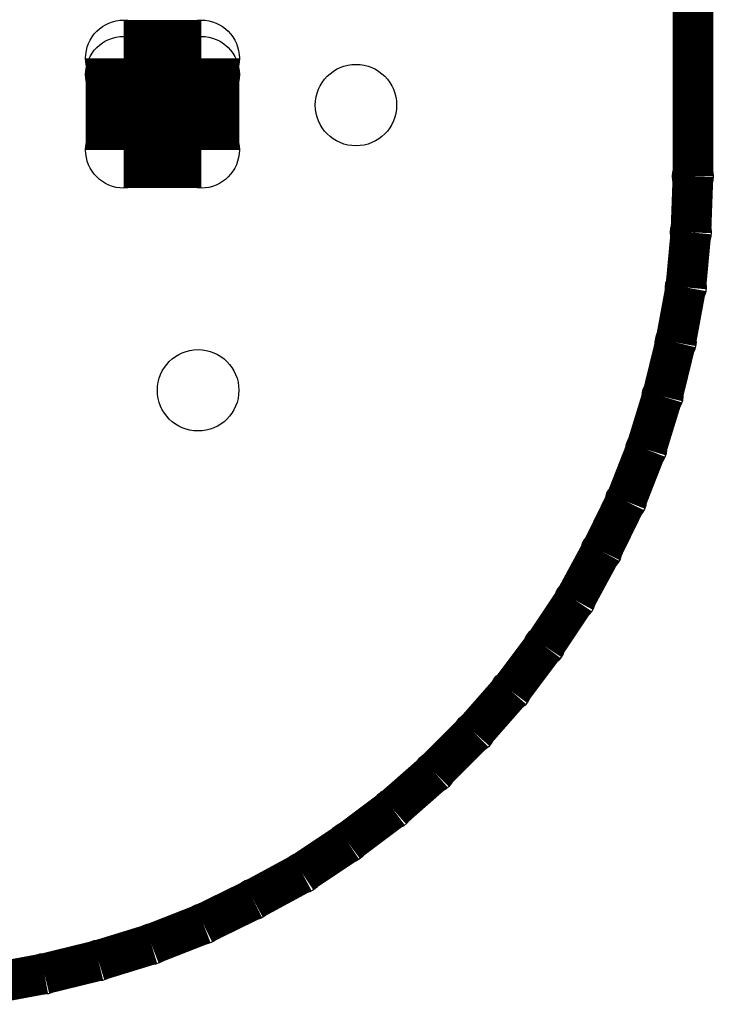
# Model space of a CAD drawing. Extents: x 0 to 23.9, y 0 to 20.7.
# Tile 106 of 127: x 20.7 to 22.4, y 2.2 to 4.7. Entities that reach past the tile are written whole.
import ezdxf

# ---------------------------------------------------------------- set-up
doc = ezdxf.new("R2010")
doc.units = 0
doc.layers.get('0').update_dxf_attribs({"linetype": 'CONTINUOUS'})
for name, color, linetype in [('SEEEDSTUDIOXIAORP2040V1_22_GTO', 10, 'CONTINUOUS'), ('SEEEDSTUDIOXIAORP2040V1_22_GTS', 9, 'CONTINUOUS'), ('SEEEDSTUDIOXIAORP2040V1_22_TXT', 12, 'CONTINUOUS')]:
    doc.layers.add(name, color=color, linetype=linetype)

# ---------------------------------------------------------------- blocks, each defined once
blk = doc.blocks.new('ROUND_1')
blk.add_circle((0, 0), 0.0508)
blk = doc.blocks.new('ROUND_306')
blk.add_circle((0, 0), 0.0953)
blk = doc.blocks.new('ROUND_300')
blk.add_circle((0, 0), 0.1016)

msp = doc.modelspace()

# ---------------------------------------------------------------- linework, layer by layer
at = {"layer": 'SEEEDSTUDIOXIAORP2040V1_22_GTO', "const_width": 0.1016}
for points in [[(22.38756, 4.2926), (22.38756, 18.0086)], [(22.38248, 4.1529), (22.38756, 4.2926)], [(22.36978, 4.01574), (22.38248, 4.1529)], [(22.34438, 3.87858), (22.36978, 4.01574)], [(22.31136, 3.74396), (22.34438, 3.87858)], [(22.27072, 3.61188), (22.31136, 3.74396)], [(22.21992, 3.48234), (22.27072, 3.61188)], [(22.15896, 3.35788), (22.21992, 3.48234)], [(22.09292, 3.23596), (22.15896, 3.35788)], [(22.01672, 3.12166), (22.09292, 3.23596)], [(21.9329, 3.0099), (22.01672, 3.12166)], [(21.84146, 2.90576), (21.9329, 3.0099)], [(21.7424, 2.8067), (21.84146, 2.90576)], [(21.63826, 2.71526), (21.7424, 2.8067)], [(21.5265, 2.63144), (21.63826, 2.71526)], [(21.4122, 2.55524), (21.5265, 2.63144)], [(21.29028, 2.4892), (21.4122, 2.55524)], [(21.16582, 2.42824), (21.29028, 2.4892)], [(21.03628, 2.37744), (21.16582, 2.42824)], [(20.9042, 2.3368), (21.03628, 2.37744)], [(20.76958, 2.30378), (20.9042, 2.3368)], [(20.63242, 2.27838), (20.76958, 2.30378)]]:
    msp.add_lwpolyline(points, dxfattribs=at)
at = {"layer": 'SEEEDSTUDIOXIAORP2040V1_22_GTS'}
for points, const_width in [([(22.38756, 4.2926), (22.38756, 18.0086)], 0.1016), ([(20.9677, 4.35864), (20.9677, 4.58724)], 0.1905), ([(20.9677, 4.58724), (21.16074, 4.58724)], 0.1905), ([(21.16074, 4.58724), (21.16074, 4.35864)], 0.1905), ([(21.16074, 4.5466), (20.9677, 4.5466)], 0.1905), ([(20.9677, 4.35864), (21.16074, 4.35864)], 0.1905), ([(22.38248, 4.1529), (22.38756, 4.2926)], 0.1016), ([(22.36978, 4.01574), (22.38248, 4.1529)], 0.1016), ([(22.34438, 3.87858), (22.36978, 4.01574)], 0.1016), ([(22.31136, 3.74396), (22.34438, 3.87858)], 0.1016), ([(22.27072, 3.61188), (22.31136, 3.74396)], 0.1016), ([(22.21992, 3.48234), (22.27072, 3.61188)], 0.1016), ([(22.15896, 3.35788), (22.21992, 3.48234)], 0.1016), ([(22.09292, 3.23596), (22.15896, 3.35788)], 0.1016), ([(22.01672, 3.12166), (22.09292, 3.23596)], 0.1016), ([(21.9329, 3.0099), (22.01672, 3.12166)], 0.1016), ([(21.84146, 2.90576), (21.9329, 3.0099)], 0.1016), ([(21.7424, 2.8067), (21.84146, 2.90576)], 0.1016), ([(21.63826, 2.71526), (21.7424, 2.8067)], 0.1016), ([(21.5265, 2.63144), (21.63826, 2.71526)], 0.1016), ([(21.4122, 2.55524), (21.5265, 2.63144)], 0.1016), ([(21.29028, 2.4892), (21.4122, 2.55524)], 0.1016), ([(21.16582, 2.42824), (21.29028, 2.4892)], 0.1016), ([(21.03628, 2.37744), (21.16582, 2.42824)], 0.1016), ([(20.9042, 2.3368), (21.03628, 2.37744)], 0.1016), ([(20.76958, 2.30378), (20.9042, 2.3368)], 0.1016), ([(20.63242, 2.27838), (20.76958, 2.30378)], 0.1016)]:
    msp.add_lwpolyline(points, dxfattribs=dict(at, const_width=const_width))

# ---------------------------------------------------------------- block references
at = {"layer": 'SEEEDSTUDIOXIAORP2040V1_22_GTO'}
for p in [(22.38756, 4.2926), (22.38248, 4.1529), (22.36978, 4.01574), (22.34438, 3.87858), (22.31136, 3.74396), (22.27072, 3.61188), (22.21992, 3.48234), (22.15896, 3.35788), (22.09292, 3.23596), (22.01672, 3.12166), (21.9329, 3.0099), (21.84146, 2.90576), (21.7424, 2.8067), (21.63826, 2.71526), (21.5265, 2.63144), (21.4122, 2.55524), (21.29028, 2.4892), (21.16582, 2.42824), (21.03628, 2.37744), (20.9042, 2.3368), (20.76958, 2.30378)]:
    msp.add_blockref('ROUND_1', p, dxfattribs=at)
at = {"layer": 'SEEEDSTUDIOXIAORP2040V1_22_GTS'}
for name, p in [('ROUND_306', (20.9677, 4.58724)), ('ROUND_306', (21.16074, 4.58724)), ('ROUND_306', (20.9677, 4.5466)), ('ROUND_306', (21.16074, 4.5466)), ('ROUND_306', (20.9677, 4.35864)), ('ROUND_306', (20.9677, 4.35864)), ('ROUND_306', (21.16074, 4.35864)), ('ROUND_306', (21.16074, 4.35864)), ('ROUND_1', (22.38756, 4.2926)), ('ROUND_1', (22.38248, 4.1529)), ('ROUND_1', (22.36978, 4.01574)), ('ROUND_1', (22.34438, 3.87858)), ('ROUND_1', (22.31136, 3.74396)), ('ROUND_1', (22.27072, 3.61188)), ('ROUND_1', (22.21992, 3.48234)), ('ROUND_1', (22.15896, 3.35788)), ('ROUND_1', (22.09292, 3.23596)), ('ROUND_1', (22.01672, 3.12166)), ('ROUND_1', (21.9329, 3.0099)), ('ROUND_1', (21.84146, 2.90576)), ('ROUND_1', (21.7424, 2.8067)), ('ROUND_1', (21.63826, 2.71526)), ('ROUND_1', (21.5265, 2.63144)), ('ROUND_1', (21.4122, 2.55524)), ('ROUND_1', (21.29028, 2.4892)), ('ROUND_1', (21.16582, 2.42824)), ('ROUND_1', (21.03628, 2.37744)), ('ROUND_1', (20.9042, 2.3368)), ('ROUND_1', (20.76958, 2.30378))]:
    msp.add_blockref(name, p, dxfattribs=at)
at = {"layer": 'SEEEDSTUDIOXIAORP2040V1_22_TXT'}
for p in [(21.54682, 4.4704), (21.15312, 3.7592)]:
    msp.add_blockref('ROUND_300', p, dxfattribs=at)

doc.saveas('drawing.dxf')
